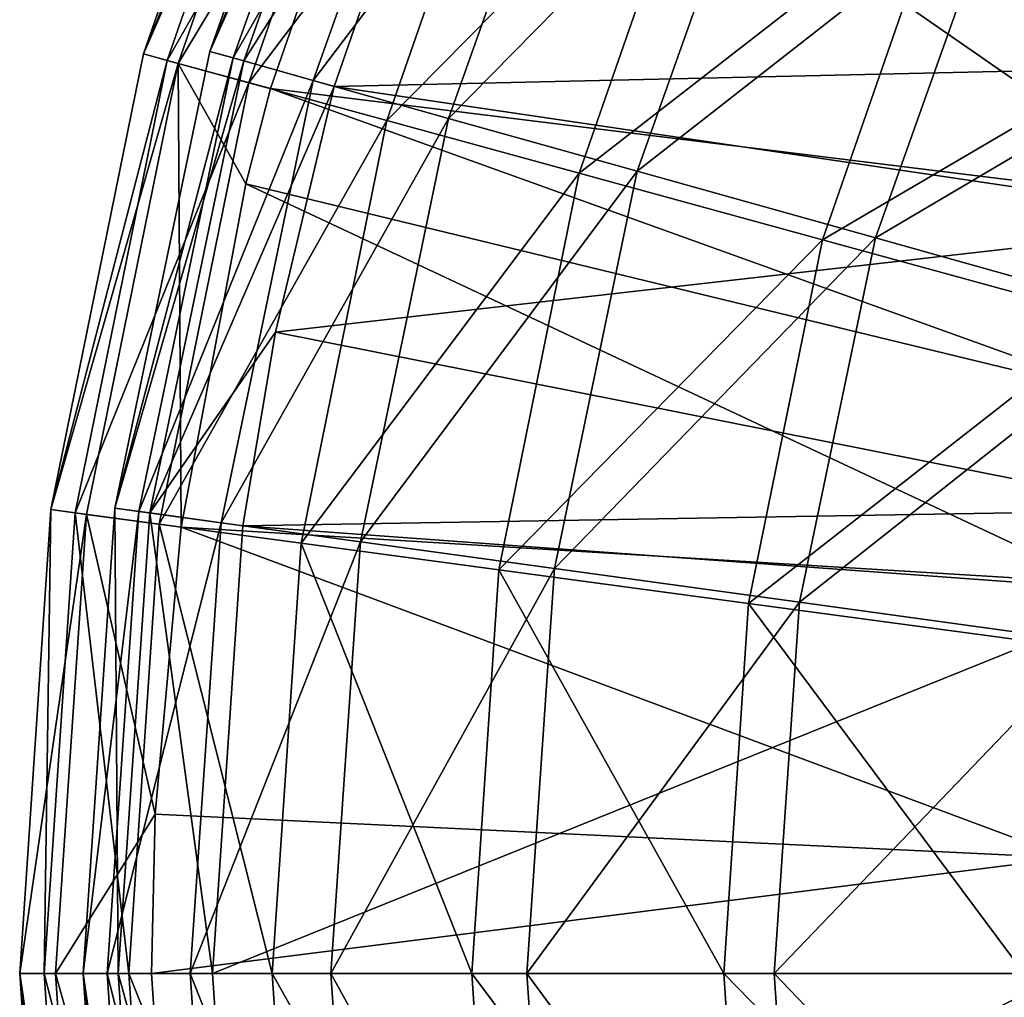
# Model space of a CAD drawing. Header units: millimetres. Extents: x 1 to 221, y -110 to 110.
# Tile 12 of 174: x 1 to 32, y -1 to 30. Entities that reach past the tile are written whole.
import ezdxf

# ---------------------------------------------------------------- set-up
doc = ezdxf.new("R2010")
doc.units = ezdxf.units.MM
doc.header["$LTSCALE"] = 25.4
doc.layers.get('0').update_dxf_attribs({"true_color": 0xff5454})

# ---------------------------------------------------------------- blocks, each defined once
blk = doc.blocks.new('PEAR-S-8673.STL')
at = {"color": 7, "true_color": 0xe6ffff}
mesh = blk.add_polyface(dxfattribs=at)
corners = [(10.883, 42.497, 143.819), (5.018, 29.059, 129.361), (6.113, 28.759, 143.819), (9.838, 42.94, 129.361)]
mesh.append_faces([[corners[k] for k in face] for face in [(0, 1, 2), (1, 0, 3)]], dxfattribs={"vtx0": -1, "color": 7})
mesh = blk.add_polyface(dxfattribs=at)
corners = [(5.018, 29.059, 129.361), (10.553, 42.636, 114.88), (5.767, 28.854, 114.88), (9.838, 42.94, 129.361)]
mesh.append_faces([[corners[k] for k in face] for face in [(0, 1, 2), (1, 0, 3)]], dxfattribs={"vtx0": -1, "color": 7})
mesh = blk.add_polyface(dxfattribs=at)
corners = [(7.114, 29.136, 129.337), (13.072, 42.58, 143.531), (8.187, 28.835, 143.531), (12.05, 43.024, 129.337)]
mesh.append_faces([[corners[k] for k in face] for face in [(0, 1, 2), (1, 0, 3)]], dxfattribs={"vtx0": -1, "color": 7})
mesh = blk.add_polyface(dxfattribs=at)
corners = [(12.75, 42.72, 115.119), (7.114, 29.136, 129.337), (7.849, 28.93, 115.119), (12.05, 43.024, 129.337)]
mesh.append_faces([[corners[k] for k in face] for face in [(0, 1, 2), (1, 0, 3)]], dxfattribs={"vtx0": -1, "color": 7})
mesh = blk.add_polyface(dxfattribs=at)
corners = [(5.767, 28.854, 114.88), (13.016, 41.592, 100.627), (8.347, 28.147, 100.627), (10.553, 42.636, 114.88)]
mesh.append_faces([[corners[k] for k in face] for face in [(0, 1, 2), (1, 0, 3)]], dxfattribs={"vtx0": -1, "color": 7})
mesh = blk.add_polyface(dxfattribs=at)
corners = [(15.159, 41.674, 101.125), (7.849, 28.93, 115.119), (10.378, 28.221, 101.125), (12.75, 42.72, 115.119)]
mesh.append_faces([[corners[k] for k in face] for face in [(0, 1, 2), (1, 0, 3)]], dxfattribs={"vtx0": -1, "color": 7})
mesh = blk.add_polyface(dxfattribs=at)
corners = [(13.669, 41.315, 158.001), (6.113, 28.759, 143.819), (9.032, 27.96, 158.001), (10.883, 42.497, 143.819)]
mesh.append_faces([[corners[k] for k in face] for face in [(0, 1, 2), (1, 0, 3)]], dxfattribs={"vtx0": -1, "color": 7})
mesh = blk.add_polyface(dxfattribs=at)
corners = [(13.072, 42.58, 143.531), (15.105, 39.763, 157.456), (8.187, 28.835, 143.531)]
mesh.append_faces([[corners[k] for k in face] for face in [(0, 1, 2)]], dxfattribs={"color": 7})
mesh = blk.add_polyface(dxfattribs=at)
corners = [(8.347, 28.147, 100.627), (17.183, 39.825, 86.85), (12.713, 26.951, 86.85), (13.016, 41.592, 100.627)]
mesh.append_faces([[corners[k] for k in face] for face in [(0, 1, 2), (1, 0, 3)]], dxfattribs={"vtx0": -1, "color": 7})
mesh = blk.add_polyface(dxfattribs=at)
corners = [(19.235, 39.903, 87.598), (10.378, 28.221, 101.125), (14.658, 27.022, 87.598), (15.159, 41.674, 101.125)]
mesh.append_faces([[corners[k] for k in face] for face in [(0, 1, 2), (1, 0, 3)]], dxfattribs={"vtx0": -1, "color": 7})
mesh = blk.add_polyface(dxfattribs=at)
corners = [(15.798, 41.396, 157.456), (41.771, 28.718, 259.274), (15.105, 39.763, 157.456)]
mesh.append_faces([[corners[k] for k in face] for face in [(0, 1, 2)]], dxfattribs={"color": 7})
mesh = blk.add_polyface(dxfattribs=at)
corners = [(15.798, 41.396, 157.456), (44.654, 34.874, 259.274), (41.771, 28.718, 259.274)]
mesh.append_faces([[corners[k] for k in face] for face in [(0, 1, 2)]], dxfattribs={"color": 7})
mesh = blk.add_polyface(dxfattribs=at)
corners = [(13.669, 41.315, 158.001), (9.032, 27.96, 158.001), (38.095, 24.373, 259.819)]
mesh.append_faces([[corners[k] for k in face] for face in [(0, 1, 2)]], dxfattribs={"color": 7})
mesh = blk.add_polyface(dxfattribs=at)
corners = [(13.669, 41.315, 158.001), (38.095, 24.373, 259.819), (41.09, 31.973, 259.819)]
mesh.append_faces([[corners[k] for k in face] for face in [(0, 1, 2)]], dxfattribs={"color": 7})
mesh = blk.add_polyface(dxfattribs=at)
corners = [(12.713, 26.951, 86.85), (22.983, 37.365, 73.788), (18.789, 25.287, 73.788), (17.183, 39.825, 86.85)]
mesh.append_faces([[corners[k] for k in face] for face in [(0, 1, 2), (1, 0, 3)]], dxfattribs={"vtx0": -1, "color": 7})
mesh = blk.add_polyface(dxfattribs=at)
corners = [(24.909, 37.439, 74.774), (14.658, 27.022, 87.598), (20.614, 25.354, 74.774), (19.235, 39.903, 87.598)]
mesh.append_faces([[corners[k] for k in face] for face in [(0, 1, 2), (1, 0, 3)]], dxfattribs={"vtx0": -1, "color": 7})
mesh = blk.add_polyface(dxfattribs=at)
corners = [(15.105, 39.763, 157.456), (11.049, 28.033, 157.456), (8.187, 28.835, 143.531)]
mesh.append_faces([[corners[k] for k in face] for face in [(0, 1, 2)]], dxfattribs={"color": 7})
mesh = blk.add_polyface(dxfattribs=at)
corners = [(15.105, 39.763, 157.456), (41.771, 28.718, 259.274), (11.049, 28.033, 157.456)]
mesh.append_faces([[corners[k] for k in face] for face in [(0, 1, 2)]], dxfattribs={"color": 7})
mesh = blk.add_polyface(dxfattribs=at)
corners = [(18.789, 25.287, 73.788), (30.315, 34.257, 61.668), (26.47, 23.183, 61.668), (22.983, 37.365, 73.788)]
mesh.append_faces([[corners[k] for k in face] for face in [(0, 1, 2), (1, 0, 3)]], dxfattribs={"vtx0": -1, "color": 7})
mesh = blk.add_polyface(dxfattribs=at)
corners = [(32.08, 34.324, 62.875), (20.614, 25.354, 74.774), (28.142, 23.244, 62.875), (24.909, 37.439, 74.774)]
mesh.append_faces([[corners[k] for k in face] for face in [(0, 1, 2), (1, 0, 3)]], dxfattribs={"vtx0": -1, "color": 7})
mesh = blk.add_polyface(dxfattribs=at)
corners = [(26.47, 23.183, 61.668), (39.05, 30.552, 50.702), (35.621, 20.676, 50.702), (30.315, 34.257, 61.668)]
mesh.append_faces([[corners[k] for k in face] for face in [(0, 1, 2), (1, 0, 3)]], dxfattribs={"vtx0": -1, "color": 7})
mesh = blk.add_polyface(dxfattribs=at)
corners = [(40.625, 30.612, 52.107), (28.142, 23.244, 62.875), (37.113, 20.731, 52.107), (32.08, 34.324, 62.875)]
mesh.append_faces([[corners[k] for k in face] for face in [(0, 1, 2), (1, 0, 3)]], dxfattribs={"vtx0": -1, "color": 7})
mesh = blk.add_polyface(dxfattribs=at)
corners = [(6.113, 28.759, 143.819), (2.091, 14.66, 129.361), (3.216, 14.509, 143.819), (5.018, 29.059, 129.361)]
mesh.append_faces([[corners[k] for k in face] for face in [(0, 1, 2), (1, 0, 3)]], dxfattribs={"vtx0": -1, "color": 7})
mesh = blk.add_polyface(dxfattribs=at)
corners = [(2.091, 14.66, 129.361), (5.767, 28.854, 114.88), (2.861, 14.557, 114.88), (5.018, 29.059, 129.361)]
mesh.append_faces([[corners[k] for k in face] for face in [(0, 1, 2), (1, 0, 3)]], dxfattribs={"vtx0": -1, "color": 7})
mesh = blk.add_polyface(dxfattribs=at)
corners = [(4.116, 14.705, 129.337), (8.187, 28.835, 143.531), (5.219, 14.553, 143.531), (7.114, 29.136, 129.337)]
mesh.append_faces([[corners[k] for k in face] for face in [(0, 1, 2), (1, 0, 3)]], dxfattribs={"vtx0": -1, "color": 7})
mesh = blk.add_polyface(dxfattribs=at)
corners = [(7.849, 28.93, 115.119), (4.116, 14.705, 129.337), (4.871, 14.601, 115.119), (7.114, 29.136, 129.337)]
mesh.append_faces([[corners[k] for k in face] for face in [(0, 1, 2), (1, 0, 3)]], dxfattribs={"vtx0": -1, "color": 7})
mesh = blk.add_polyface(dxfattribs=at)
corners = [(10.378, 28.221, 101.125), (4.871, 14.601, 115.119), (7.473, 14.243, 101.125), (7.849, 28.93, 115.119)]
mesh.append_faces([[corners[k] for k in face] for face in [(0, 1, 2), (1, 0, 3)]], dxfattribs={"vtx0": -1, "color": 7})
mesh = blk.add_polyface(dxfattribs=at)
corners = [(2.861, 14.557, 114.88), (8.347, 28.147, 100.627), (5.513, 14.2, 100.627), (5.767, 28.854, 114.88)]
mesh.append_faces([[corners[k] for k in face] for face in [(0, 1, 2), (1, 0, 3)]], dxfattribs={"vtx0": -1, "color": 7})
mesh = blk.add_polyface(dxfattribs=at)
corners = [(6.113, 28.759, 143.819), (3.216, 14.509, 143.819), (6.216, 14.106, 158.001)]
mesh.append_faces([[corners[k] for k in face] for face in [(0, 1, 2)]], dxfattribs={"color": 7})
mesh = blk.add_polyface(dxfattribs=at)
corners = [(8.187, 28.835, 143.531), (11.049, 28.033, 157.456), (5.219, 14.553, 143.531)]
mesh.append_faces([[corners[k] for k in face] for face in [(0, 1, 2)]], dxfattribs={"color": 7})
mesh = blk.add_polyface(dxfattribs=at)
corners = [(6.113, 28.759, 143.819), (6.216, 14.106, 158.001), (8.255, 24.95, 158.001)]
mesh.append_faces([[corners[k] for k in face] for face in [(0, 1, 2)]], dxfattribs={"color": 7})
mesh = blk.add_polyface(dxfattribs=at)
corners = [(6.113, 28.759, 143.819), (8.255, 24.95, 158.001), (9.032, 27.96, 158.001)]
mesh.append_faces([[corners[k] for k in face] for face in [(0, 1, 2)]], dxfattribs={"color": 7})
mesh = blk.add_polyface(dxfattribs=at)
corners = [(41.771, 28.718, 259.274), (39.92, 23.764, 259.274), (11.049, 28.033, 157.456)]
mesh.append_faces([[corners[k] for k in face] for face in [(0, 1, 2)]], dxfattribs={"color": 7})
mesh = blk.add_polyface(dxfattribs=at)
corners = [(11.049, 28.033, 157.456), (9.192, 20.271, 157.456), (5.219, 14.553, 143.531)]
mesh.append_faces([[corners[k] for k in face] for face in [(0, 1, 2)]], dxfattribs={"color": 7})
mesh = blk.add_polyface(dxfattribs=at)
corners = [(5.513, 14.2, 100.627), (12.713, 26.951, 86.85), (9.999, 13.597, 86.85), (8.347, 28.147, 100.627)]
mesh.append_faces([[corners[k] for k in face] for face in [(0, 1, 2), (1, 0, 3)]], dxfattribs={"vtx0": -1, "color": 7})
mesh = blk.add_polyface(dxfattribs=at)
corners = [(14.658, 27.022, 87.598), (7.473, 14.243, 101.125), (11.876, 13.638, 87.598), (10.378, 28.221, 101.125)]
mesh.append_faces([[corners[k] for k in face] for face in [(0, 1, 2), (1, 0, 3)]], dxfattribs={"vtx0": -1, "color": 7})
mesh = blk.add_polyface(dxfattribs=at)
corners = [(11.049, 28.033, 157.456), (39.92, 23.764, 259.274), (9.192, 20.271, 157.456)]
mesh.append_faces([[corners[k] for k in face] for face in [(0, 1, 2)]], dxfattribs={"color": 7})
mesh = blk.add_polyface(dxfattribs=at)
corners = [(9.032, 27.96, 158.001), (8.255, 24.95, 158.001), (36.304, 18.146, 259.819)]
mesh.append_faces([[corners[k] for k in face] for face in [(0, 1, 2)]], dxfattribs={"color": 7})
mesh = blk.add_polyface(dxfattribs=at)
corners = [(9.032, 27.96, 158.001), (36.304, 18.146, 259.819), (38.095, 24.373, 259.819)]
mesh.append_faces([[corners[k] for k in face] for face in [(0, 1, 2)]], dxfattribs={"color": 7})
mesh = blk.add_polyface(dxfattribs=at)
corners = [(9.999, 13.597, 86.85), (18.789, 25.287, 73.788), (16.243, 12.757, 73.788), (12.713, 26.951, 86.85)]
mesh.append_faces([[corners[k] for k in face] for face in [(0, 1, 2), (1, 0, 3)]], dxfattribs={"vtx0": -1, "color": 7})
mesh = blk.add_polyface(dxfattribs=at)
corners = [(20.614, 25.354, 74.774), (11.876, 13.638, 87.598), (18.004, 12.796, 74.774), (14.658, 27.022, 87.598)]
mesh.append_faces([[corners[k] for k in face] for face in [(0, 1, 2), (1, 0, 3)]], dxfattribs={"vtx0": -1, "color": 7})
mesh = blk.add_polyface(dxfattribs=at)
corners = [(16.243, 12.757, 73.788), (26.47, 23.183, 61.668), (24.135, 11.696, 61.668), (18.789, 25.287, 73.788)]
mesh.append_faces([[corners[k] for k in face] for face in [(0, 1, 2), (1, 0, 3)]], dxfattribs={"vtx0": -1, "color": 7})
mesh = blk.add_polyface(dxfattribs=at)
corners = [(28.142, 23.244, 62.875), (18.004, 12.796, 74.774), (25.75, 11.731, 62.875), (20.614, 25.354, 74.774)]
mesh.append_faces([[corners[k] for k in face] for face in [(0, 1, 2), (1, 0, 3)]], dxfattribs={"vtx0": -1, "color": 7})
mesh = blk.add_polyface(dxfattribs=at)
corners = [(8.255, 24.95, 158.001), (6.216, 14.106, 158.001), (35.131, 12.346, 259.819)]
mesh.append_faces([[corners[k] for k in face] for face in [(0, 1, 2)]], dxfattribs={"color": 7})
mesh = blk.add_polyface(dxfattribs=at)
corners = [(8.255, 24.95, 158.001), (35.131, 12.346, 259.819), (36.304, 18.146, 259.819)]
mesh.append_faces([[corners[k] for k in face] for face in [(0, 1, 2)]], dxfattribs={"color": 7})
mesh = blk.add_polyface(dxfattribs=at)
corners = [(39.92, 23.764, 259.274), (37.5, 14.64, 259.274), (9.192, 20.271, 157.456)]
mesh.append_faces([[corners[k] for k in face] for face in [(0, 1, 2)]], dxfattribs={"color": 7})
mesh = blk.add_polyface(dxfattribs=at)
corners = [(24.135, 11.696, 61.668), (35.621, 20.676, 50.702), (33.539, 10.431, 50.702), (26.47, 23.183, 61.668)]
mesh.append_faces([[corners[k] for k in face] for face in [(0, 1, 2), (1, 0, 3)]], dxfattribs={"vtx0": -1, "color": 7})
mesh = blk.add_polyface(dxfattribs=at)
corners = [(37.113, 20.731, 52.107), (25.75, 11.731, 62.875), (34.979, 10.463, 52.107), (28.142, 23.244, 62.875)]
mesh.append_faces([[corners[k] for k in face] for face in [(0, 1, 2), (1, 0, 3)]], dxfattribs={"vtx0": -1, "color": 7})
mesh = blk.add_polyface(dxfattribs=at)
corners = [(9.192, 20.271, 157.456), (8.163, 14.149, 157.456), (5.219, 14.553, 143.531)]
mesh.append_faces([[corners[k] for k in face] for face in [(0, 1, 2)]], dxfattribs={"color": 7})
mesh = blk.add_polyface(dxfattribs=at)
corners = [(9.192, 20.271, 157.456), (37.5, 14.64, 259.274), (8.163, 14.149, 157.456)]
mesh.append_faces([[corners[k] for k in face] for face in [(0, 1, 2)]], dxfattribs={"color": 7})
mesh = blk.add_polyface(dxfattribs=at)
corners = [(3.216, 14.509, 143.819), (1.11, 0, 129.361), (2.245, 0, 143.819), (2.091, 14.66, 129.361)]
mesh.append_faces([[corners[k] for k in face] for face in [(0, 1, 2), (1, 0, 3)]], dxfattribs={"vtx0": -1, "color": 7})
mesh = blk.add_polyface(dxfattribs=at)
corners = [(2.091, 14.66, 129.361), (1.887, 0, 114.88), (1.11, 0, 129.361), (2.861, 14.557, 114.88)]
mesh.append_faces([[corners[k] for k in face] for face in [(0, 1, 2), (1, 0, 3)]], dxfattribs={"vtx0": -1, "color": 7})
mesh = blk.add_polyface(dxfattribs=at)
corners = [(4.116, 14.705, 129.337), (4.224, 0, 143.531), (3.11, 0, 129.337), (5.219, 14.553, 143.531)]
mesh.append_faces([[corners[k] for k in face] for face in [(0, 1, 2), (1, 0, 3)]], dxfattribs={"vtx0": -1, "color": 7})
mesh = blk.add_polyface(dxfattribs=at)
corners = [(4.871, 14.601, 115.119), (3.11, 0, 129.337), (3.873, 0, 115.119), (4.116, 14.705, 129.337)]
mesh.append_faces([[corners[k] for k in face] for face in [(0, 1, 2), (1, 0, 3)]], dxfattribs={"vtx0": -1, "color": 7})
mesh = blk.add_polyface(dxfattribs=at)
corners = [(37.5, 14.64, 259.274), (37.03, 12.038, 259.274), (8.163, 14.149, 157.456)]
mesh.append_faces([[corners[k] for k in face] for face in [(0, 1, 2)]], dxfattribs={"color": 7})
mesh = blk.add_polyface(dxfattribs=at)
corners = [(2.861, 14.557, 114.88), (4.562, 0, 100.627), (1.887, 0, 114.88), (5.513, 14.2, 100.627)]
mesh.append_faces([[corners[k] for k in face] for face in [(0, 1, 2), (1, 0, 3)]], dxfattribs={"vtx0": -1, "color": 7})
mesh = blk.add_polyface(dxfattribs=at)
corners = [(3.216, 14.509, 143.819), (2.245, 0, 143.819), (5.391, 5.036, 158.001)]
mesh.append_faces([[corners[k] for k in face] for face in [(0, 1, 2)]], dxfattribs={"color": 7})
mesh = blk.add_polyface(dxfattribs=at)
corners = [(3.216, 14.509, 143.819), (5.391, 5.036, 158.001), (6.216, 14.106, 158.001)]
mesh.append_faces([[corners[k] for k in face] for face in [(0, 1, 2)]], dxfattribs={"color": 7})
mesh = blk.add_polyface(dxfattribs=at)
corners = [(7.473, 14.243, 101.125), (3.873, 0, 115.119), (6.499, 0, 101.125), (4.871, 14.601, 115.119)]
mesh.append_faces([[corners[k] for k in face] for face in [(0, 1, 2), (1, 0, 3)]], dxfattribs={"vtx0": -1, "color": 7})
mesh = blk.add_polyface(dxfattribs=at)
corners = [(5.219, 14.553, 143.531), (7.196, 0, 157.456), (4.224, 0, 143.531), (8.163, 14.149, 157.456)]
mesh.append_faces([[corners[k] for k in face] for face in [(0, 1, 2), (1, 0, 3)]], dxfattribs={"vtx0": -1, "color": 7})
mesh = blk.add_polyface(dxfattribs=at)
corners = [(5.513, 14.2, 100.627), (9.089, 0, 86.85), (4.562, 0, 100.627), (9.999, 13.597, 86.85)]
mesh.append_faces([[corners[k] for k in face] for face in [(0, 1, 2), (1, 0, 3)]], dxfattribs={"vtx0": -1, "color": 7})
mesh = blk.add_polyface(dxfattribs=at)
corners = [(6.216, 14.106, 158.001), (5.391, 5.036, 158.001), (34.221, 3.662, 259.819)]
mesh.append_faces([[corners[k] for k in face] for face in [(0, 1, 2)]], dxfattribs={"color": 7})
mesh = blk.add_polyface(dxfattribs=at)
corners = [(6.216, 14.106, 158.001), (34.221, 3.662, 259.819), (35.131, 12.346, 259.819)]
mesh.append_faces([[corners[k] for k in face] for face in [(0, 1, 2)]], dxfattribs={"color": 7})
mesh = blk.add_polyface(dxfattribs=at)
corners = [(11.876, 13.638, 87.598), (6.499, 0, 101.125), (10.944, 0, 87.598), (7.473, 14.243, 101.125)]
mesh.append_faces([[corners[k] for k in face] for face in [(0, 1, 2), (1, 0, 3)]], dxfattribs={"vtx0": -1, "color": 7})
mesh = blk.add_polyface(dxfattribs=at)
corners = [(8.163, 14.149, 157.456), (37.03, 12.038, 259.274), (7.196, 0, 157.456)]
mesh.append_faces([[corners[k] for k in face] for face in [(0, 1, 2)]], dxfattribs={"color": 7})
mesh = blk.add_polyface(dxfattribs=at)
corners = [(9.999, 13.597, 86.85), (15.389, 0, 73.788), (9.089, 0, 86.85), (16.243, 12.757, 73.788)]
mesh.append_faces([[corners[k] for k in face] for face in [(0, 1, 2), (1, 0, 3)]], dxfattribs={"vtx0": -1, "color": 7})
mesh = blk.add_polyface(dxfattribs=at)
corners = [(18.004, 12.796, 74.774), (10.944, 0, 87.598), (17.129, 0, 74.774), (11.876, 13.638, 87.598)]
mesh.append_faces([[corners[k] for k in face] for face in [(0, 1, 2), (1, 0, 3)]], dxfattribs={"vtx0": -1, "color": 7})
mesh = blk.add_polyface(dxfattribs=at)
corners = [(16.243, 12.757, 73.788), (23.352, 0, 61.668), (15.389, 0, 73.788), (24.135, 11.696, 61.668)]
mesh.append_faces([[corners[k] for k in face] for face in [(0, 1, 2), (1, 0, 3)]], dxfattribs={"vtx0": -1, "color": 7})
mesh = blk.add_polyface(dxfattribs=at)
corners = [(25.75, 11.731, 62.875), (17.129, 0, 74.774), (24.947, 0, 62.875), (18.004, 12.796, 74.774)]
mesh.append_faces([[corners[k] for k in face] for face in [(0, 1, 2), (1, 0, 3)]], dxfattribs={"vtx0": -1, "color": 7})
mesh = blk.add_polyface(dxfattribs=at)
corners = [(37.03, 12.038, 259.274), (36.058, 0, 259.274), (7.196, 0, 157.456)]
mesh.append_faces([[corners[k] for k in face] for face in [(0, 1, 2)]], dxfattribs={"color": 7})
mesh = blk.add_polyface(dxfattribs=at)
corners = [(24.135, 11.696, 61.668), (32.84, 0, 50.702), (23.352, 0, 61.668), (33.539, 10.431, 50.702)]
mesh.append_faces([[corners[k] for k in face] for face in [(0, 1, 2), (1, 0, 3)]], dxfattribs={"vtx0": -1, "color": 7})
mesh = blk.add_polyface(dxfattribs=at)
corners = [(34.979, 10.463, 52.107), (24.947, 0, 62.875), (34.263, 0, 52.107), (25.75, 11.731, 62.875)]
mesh.append_faces([[corners[k] for k in face] for face in [(0, 1, 2), (1, 0, 3)]], dxfattribs={"vtx0": -1, "color": 7})
mesh = blk.add_polyface(dxfattribs=at)
corners = [(5.391, 5.036, 158.001), (2.245, 0, 143.819), (5.271, 0, 158.001)]
mesh.append_faces([[corners[k] for k in face] for face in [(0, 1, 2)]], dxfattribs={"color": 7})
mesh = blk.add_polyface(dxfattribs=at)
corners = [(34.221, 3.662, 259.819), (5.271, 0, 158.001), (34.134, 0, 259.819), (5.391, 5.036, 158.001)]
mesh.append_faces([[corners[k] for k in face] for face in [(0, 1, 2), (1, 0, 3)]], dxfattribs={"vtx0": -1, "color": 7})
mesh = blk.add_polyface(dxfattribs=at)
corners = [(3.216, -14.509, 143.819), (1.11, 0, 129.361), (2.091, -14.66, 129.361), (2.245, 0, 143.819)]
mesh.append_faces([[corners[k] for k in face] for face in [(0, 1, 2), (1, 0, 3)]], dxfattribs={"vtx0": -1, "color": 7})
mesh = blk.add_polyface(dxfattribs=at)
corners = [(1.11, 0, 129.361), (2.861, -14.557, 114.88), (2.091, -14.66, 129.361), (1.887, 0, 114.88)]
mesh.append_faces([[corners[k] for k in face] for face in [(0, 1, 2), (1, 0, 3)]], dxfattribs={"vtx0": -1, "color": 7})
mesh = blk.add_polyface(dxfattribs=at)
corners = [(1.887, 0, 114.88), (5.513, -14.2, 100.627), (2.861, -14.557, 114.88), (4.562, 0, 100.627)]
mesh.append_faces([[corners[k] for k in face] for face in [(0, 1, 2), (1, 0, 3)]], dxfattribs={"vtx0": -1, "color": 7})
mesh = blk.add_polyface(dxfattribs=at)
corners = [(6.216, -14.106, 158.001), (2.245, 0, 143.819), (3.216, -14.509, 143.819), (5.271, 0, 158.001)]
mesh.append_faces([[corners[k] for k in face] for face in [(0, 1, 2), (1, 0, 3)]], dxfattribs={"vtx0": -1, "color": 7})
mesh = blk.add_polyface(dxfattribs=at)
corners = [(3.11, 0, 129.337), (5.219, -14.553, 143.531), (4.116, -14.705, 129.337), (4.224, 0, 143.531)]
mesh.append_faces([[corners[k] for k in face] for face in [(0, 1, 2), (1, 0, 3)]], dxfattribs={"vtx0": -1, "color": 7})
mesh = blk.add_polyface(dxfattribs=at)
corners = [(4.871, -14.601, 115.119), (3.11, 0, 129.337), (4.116, -14.705, 129.337), (3.873, 0, 115.119)]
mesh.append_faces([[corners[k] for k in face] for face in [(0, 1, 2), (1, 0, 3)]], dxfattribs={"vtx0": -1, "color": 7})
mesh = blk.add_polyface(dxfattribs=at)
corners = [(7.473, -14.243, 101.125), (3.873, 0, 115.119), (4.871, -14.601, 115.119), (6.499, 0, 101.125)]
mesh.append_faces([[corners[k] for k in face] for face in [(0, 1, 2), (1, 0, 3)]], dxfattribs={"vtx0": -1, "color": 7})
mesh = blk.add_polyface(dxfattribs=at)
corners = [(4.224, 0, 143.531), (8.163, -14.149, 157.456), (5.219, -14.553, 143.531), (7.196, 0, 157.456)]
mesh.append_faces([[corners[k] for k in face] for face in [(0, 1, 2), (1, 0, 3)]], dxfattribs={"vtx0": -1, "color": 7})
mesh = blk.add_polyface(dxfattribs=at)
corners = [(4.562, 0, 100.627), (9.999, -13.597, 86.85), (5.513, -14.2, 100.627), (9.089, 0, 86.85)]
mesh.append_faces([[corners[k] for k in face] for face in [(0, 1, 2), (1, 0, 3)]], dxfattribs={"vtx0": -1, "color": 7})
mesh = blk.add_polyface(dxfattribs=at)
corners = [(5.271, 0, 158.001), (6.216, -14.106, 158.001), (34.134, 0, 259.819)]
mesh.append_faces([[corners[k] for k in face] for face in [(0, 1, 2)]], dxfattribs={"color": 7})
mesh = blk.add_polyface(dxfattribs=at)
corners = [(34.134, 0, 259.819), (6.216, -14.106, 158.001), (34.918, -10.954, 259.819)]
mesh.append_faces([[corners[k] for k in face] for face in [(0, 1, 2)]], dxfattribs={"color": 7})
mesh = blk.add_polyface(dxfattribs=at)
corners = [(11.876, -13.638, 87.598), (6.499, 0, 101.125), (7.473, -14.243, 101.125), (10.944, 0, 87.598)]
mesh.append_faces([[corners[k] for k in face] for face in [(0, 1, 2), (1, 0, 3)]], dxfattribs={"vtx0": -1, "color": 7})
mesh = blk.add_polyface(dxfattribs=at)
corners = [(36.058, 0, 259.274), (8.163, -14.149, 157.456), (7.196, 0, 157.456)]
mesh.append_faces([[corners[k] for k in face] for face in [(0, 1, 2)]], dxfattribs={"color": 7})
mesh = blk.add_polyface(dxfattribs=at)
corners = [(36.058, 0, 259.274), (37.03, -12.038, 259.274), (8.163, -14.149, 157.456)]
mesh.append_faces([[corners[k] for k in face] for face in [(0, 1, 2)]], dxfattribs={"color": 7})
mesh = blk.add_polyface(dxfattribs=at)
corners = [(9.089, 0, 86.85), (16.243, -12.757, 73.788), (9.999, -13.597, 86.85), (15.389, 0, 73.788)]
mesh.append_faces([[corners[k] for k in face] for face in [(0, 1, 2), (1, 0, 3)]], dxfattribs={"vtx0": -1, "color": 7})
mesh = blk.add_polyface(dxfattribs=at)
corners = [(18.004, -12.796, 74.774), (10.944, 0, 87.598), (11.876, -13.638, 87.598), (17.129, 0, 74.774)]
mesh.append_faces([[corners[k] for k in face] for face in [(0, 1, 2), (1, 0, 3)]], dxfattribs={"vtx0": -1, "color": 7})
mesh = blk.add_polyface(dxfattribs=at)
corners = [(15.389, 0, 73.788), (24.135, -11.696, 61.668), (16.243, -12.757, 73.788), (23.352, 0, 61.668)]
mesh.append_faces([[corners[k] for k in face] for face in [(0, 1, 2), (1, 0, 3)]], dxfattribs={"vtx0": -1, "color": 7})
mesh = blk.add_polyface(dxfattribs=at)
corners = [(25.75, -11.731, 62.875), (17.129, 0, 74.774), (18.004, -12.796, 74.774), (24.947, 0, 62.875)]
mesh.append_faces([[corners[k] for k in face] for face in [(0, 1, 2), (1, 0, 3)]], dxfattribs={"vtx0": -1, "color": 7})
mesh = blk.add_polyface(dxfattribs=at)
corners = [(23.352, 0, 61.668), (33.539, -10.431, 50.702), (24.135, -11.696, 61.668), (32.84, 0, 50.702)]
mesh.append_faces([[corners[k] for k in face] for face in [(0, 1, 2), (1, 0, 3)]], dxfattribs={"vtx0": -1, "color": 7})
mesh = blk.add_polyface(dxfattribs=at)
corners = [(34.979, -10.463, 52.107), (24.947, 0, 62.875), (25.75, -11.731, 62.875), (34.263, 0, 52.107)]
mesh.append_faces([[corners[k] for k in face] for face in [(0, 1, 2), (1, 0, 3)]], dxfattribs={"vtx0": -1, "color": 7})
blk = doc.blocks.new('Grupuj#4')
at = {"color": 0}
blk.add_blockref('PEAR-S-8673.STL', (-1.11, 109.93, -18.001), dxfattribs=at)

msp = doc.modelspace()

# ---------------------------------------------------------------- block references
at = {"color": 0}
msp.add_blockref('Grupuj#4', (1.11, -109.93, 18.001), dxfattribs=at)

doc.saveas('drawing.dxf')
